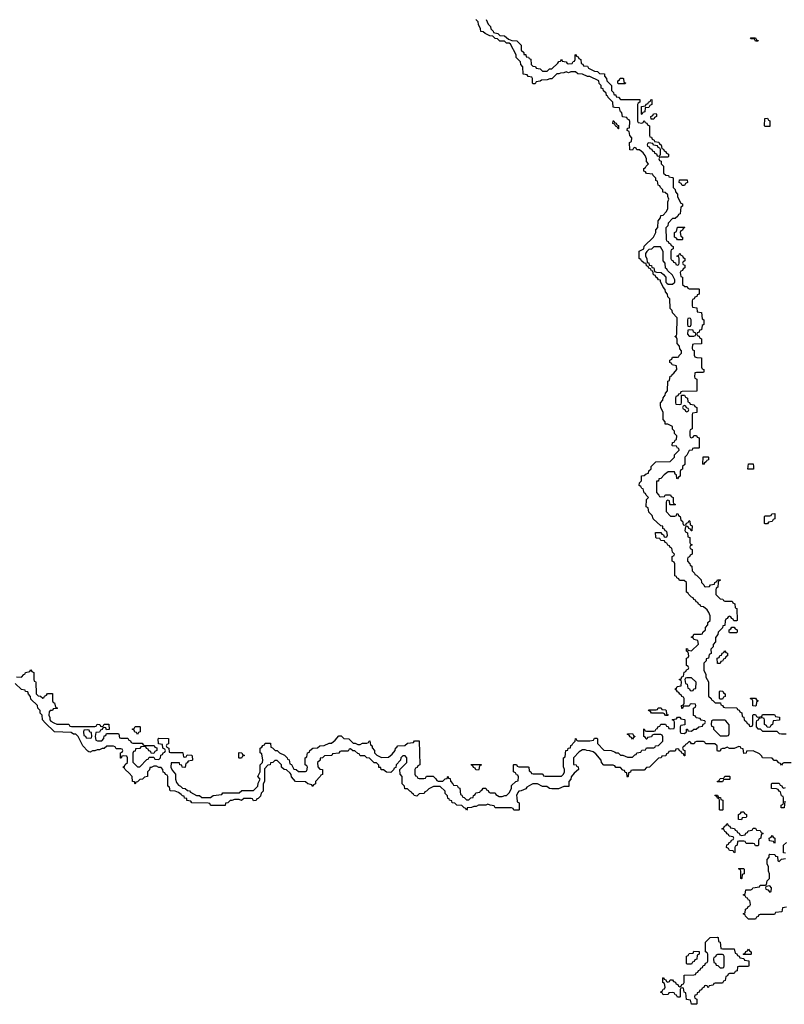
# Model space of a CAD drawing. Header units: inches. Extents: x 2777885 to 2884230, y 684484 to 829189.
# Tile 16 of 239: x 2824976 to 2831433, y 729286 to 737607. Entities that reach past the tile are written whole.
import ezdxf

# ---------------------------------------------------------------- set-up
doc = ezdxf.new("R2010")
doc.units = ezdxf.units.IN
doc.header["$MEASUREMENT"] = 0
for name, color, linetype in [('C8723', 7, 'Continuous'), ('C8732', 7, 'Continuous'), ('C8733', 7, 'Continuous')]:
    doc.layers.add(name, color=color, linetype=linetype)

msp = doc.modelspace()

# ---------------------------------------------------------------- linework, layer by layer
at = {"layer": 'C8723', "color": 6}
for points in [[(2830000, 736866.1), (2829987.3, 736867.3), (2829986, 736910), (2829946, 736950), (2829942, 736962), (2829930, 736966), (2829927.3, 736987.3), (2829907.3, 737007.3), (2829902, 737022), (2829887.3, 737027.3), (2829886, 737050), (2829868.4, 737068.4), (2829866, 737090), (2829790, 737128), (2829770, 737128), (2829730, 737148), (2829688.9, 737148.9), (2829670, 737166), (2829630, 737166), (2829610, 737158), (2829590, 737166), (2829570, 737158), (2829543.6, 737156.4), (2829528.7, 737148.7), (2829511.3, 737148.7), (2829470, 737108), (2829452.7, 737107.3), (2829430, 737098), (2829383.6, 737096.4), (2829370, 737088), (2829338, 737082), (2829330, 737066), (2829310, 737066), (2829306, 737070), (2829306, 737110), (2829302, 737122), (2829270, 737126), (2829262, 737142), (2829227.3, 737147.3), (2829226, 737210), (2829208, 737230), (2829206, 737250), (2829169.1, 737289.1), (2829168, 737310), (2829120.4, 737400.4), (2829110, 737408), (2829086, 737410), (2829070, 737426), (2829030, 737426), (2829010, 737446), (2828990, 737448), (2828970, 737468), (2828946, 737470), (2828906, 737490), (2828890, 737506), (2828868.9, 737508.9), (2828868, 737530), (2828850, 737566), (2828848.7, 737588.7), (2828828.7, 737610)], [(2828914, 737610), (2828932, 737570), (2828952, 737550), (2828954, 737530), (2828974, 737510), (2828978, 737498), (2829014, 737490), (2829030, 737474), (2829070, 737472), (2829103.6, 737443.6), (2829132.7, 737432.7), (2829174, 737430), (2829211.6, 737391.6), (2829212, 737350), (2829232, 737330), (2829234, 737314), (2829250, 737312), (2829254, 737294), (2829271.6, 737291.6), (2829278, 737278), (2829292.7, 737272.7), (2829294, 737230), (2829310, 737214), (2829331.6, 737211.6), (2829338, 737198), (2829370, 737192), (2829390, 737172), (2829430, 737172), (2829449.3, 737190.7), (2829470, 737192), (2829520.4, 737239.6), (2829530, 737254), (2829542, 737258), (2829550, 737274), (2829558, 737258), (2829591.6, 737251.6), (2829598, 737238), (2829610, 737234), (2829642, 737238), (2829650, 737254), (2829662, 737258), (2829666, 737270), (2829666, 737310), (2829670, 737314), (2829678, 737298), (2829692.7, 737292.7), (2829698, 737278), (2829714, 737270), (2829718, 737238), (2829732.7, 737232.7), (2829738, 737218), (2829770, 737214), (2829778, 737198), (2829830, 737171.3), (2829854, 737170), (2829872.7, 737152.7), (2829914, 737150), (2829914, 737130), (2829931.6, 737111.6), (2829934, 737090), (2829974, 737050), (2829974, 737010), (2829991.6, 736991.6), (2829994, 736974), (2830000, 736973.1)], [(2830000, 736723), (2829986, 736730), (2829987.3, 736752.7), (2829992.7, 736752.7), (2829998, 736738), (2830000, 736737.3)], [(2824950, 732054), (2824990, 732052), (2825010, 732074), (2825022, 732078), (2825026, 732090), (2825062, 732098), (2825070, 732114), (2825078, 732098), (2825094, 732090), (2825094, 732030), (2825098, 732018), (2825110, 732014), (2825112.7, 732007.3), (2825114, 731910), (2825132, 731892), (2825151.3, 731891.3), (2825170, 731874), (2825182, 731878), (2825186, 731890), (2825202, 731898), (2825210, 731914), (2825252.7, 731912.7), (2825254, 731850), (2825258, 731838), (2825270, 731834), (2825278, 731798), (2825294, 731790), (2825290, 731786), (2825258, 731782), (2825254, 731770), (2825232, 731768), (2825223.6, 731756.4), (2825222, 731730), (2825231.3, 731708.7), (2825231.3, 731691.3), (2825239.6, 731679.6), (2825263.6, 731663.6), (2825290, 731654), (2825390, 731654), (2825398, 731638), (2825412.7, 731632.7), (2825610, 731634), (2825622, 731638), (2825630, 731654), (2825651.6, 731651.6), (2825658, 731638), (2825670, 731634), (2825682, 731638), (2825690, 731654), (2825730, 731654), (2825732.7, 731607.3), (2825710, 731606), (2825702, 731622), (2825690, 731626), (2825678, 731622), (2825672.7, 731607.3), (2825658, 731602), (2825650, 731586), (2825618, 731582), (2825612, 731550), (2825618, 731518), (2825632.7, 731512.7), (2825670, 731514), (2825687.3, 731532.7), (2825690, 731554), (2825702, 731558), (2825710, 731574), (2825810, 731574), (2825814, 731570), (2825818, 731538), (2825830, 731534), (2825890, 731534), (2825898, 731518), (2825912.7, 731512.7), (2825918, 731498), (2825932.7, 731492.7), (2826010, 731494), (2826018, 731478), (2826030, 731474), (2826112.7, 731472.7), (2826118, 731458), (2826132.7, 731452.7), (2826134, 731430), (2826118, 731422), (2826110, 731406), (2826087.3, 731407.3), (2826082, 731422), (2826067.3, 731427.3), (2826062, 731442), (2826047.3, 731447.3), (2826042, 731462), (2826030, 731466), (2825998, 731462), (2825991.6, 731448.4), (2825954, 731446), (2825950, 731426), (2825938, 731422), (2825932.7, 731407.3), (2825932.7, 731332.7), (2825970, 731294), (2825990, 731294), (2826050, 731354), (2826062, 731358), (2826070, 731374), (2826110, 731374), (2826118, 731358), (2826150, 731354), (2826166, 731370), (2826167.3, 731392.7), (2826182, 731398), (2826187.3, 731412.7), (2826202, 731418), (2826206, 731430), (2826202, 731442), (2826186, 731450), (2826182, 731482), (2826147.3, 731487.3), (2826146, 731530), (2826150, 731534), (2826232.7, 731532.7), (2826232, 731488), (2826218, 731482), (2826214, 731470), (2826218, 731458), (2826234, 731450), (2826238, 731418), (2826250, 731414), (2826350, 731414), (2826354, 731410), (2826358, 731378), (2826370, 731374), (2826382, 731378), (2826390, 731394), (2826427.3, 731392.7), (2826432.7, 731387.3), (2826434, 731350), (2826430, 731346), (2826398, 731342), (2826390, 731326), (2826378, 731322), (2826374, 731290), (2826370, 731286), (2826348.9, 731288.9), (2826346, 731306), (2826328, 731310), (2826326, 731326), (2826254, 731326), (2826252, 731290), (2826263.6, 731263.6), (2826291.1, 731231.1), (2826291, 731190), (2826301, 731161), (2826318, 731138), (2826334, 731130), (2826352, 731112), (2826374, 731110), (2826391.6, 731091.6), (2826410, 731091), (2826418, 731078), (2826470, 731052), (2826494, 731050), (2826512.7, 731032.7), (2826587.3, 731032.7), (2826610, 731051.3), (2826682, 731058), (2826690, 731072), (2826830, 731074), (2826852.7, 731092.7), (2826950, 731094), (2826988, 731130), (2826990, 731154), (2827006, 731190), (2826988, 731210), (2827006, 731250), (2827006, 731310), (2827026, 731330), (2827028, 731350), (2827022, 731402), (2827006, 731410), (2827006, 731450), (2827022, 731458), (2827030, 731474), (2827042, 731478), (2827050, 731494), (2827092.7, 731492.7), (2827098, 731458), (2827110, 731454), (2827132, 731432), (2827150, 731431.3), (2827171.1, 731411.1), (2827210.9, 731390.9), (2827234, 731370), (2827238, 731358), (2827252.7, 731352.7), (2827258, 731318), (2827270, 731314), (2827290, 731274), (2827311.3, 731271.3), (2827330, 731254), (2827390, 731254), (2827402, 731258), (2827406, 731290), (2827402, 731302), (2827386, 731310), (2827386, 731370), (2827402, 731378), (2827407.3, 731412.7), (2827422, 731418), (2827426, 731430), (2827450, 731452), (2827490, 731454), (2827510, 731471.3), (2827547.3, 731472.7), (2827588.4, 731491.6), (2827610, 731494), (2827640.4, 731519.6), (2827670, 731554), (2827690, 731554), (2827712, 731532), (2827754, 731530), (2827792, 731492), (2827808, 731492), (2827830, 731482), (2827850, 731482), (2827870, 731492), (2827907.3, 731492.7), (2827922, 731498), (2827926, 731510), (2827931.6, 731511.6), (2827938, 731478), (2827951.6, 731471.6), (2827952.7, 731452.7), (2827971.1, 731431.1), (2827972, 731412), (2827991.3, 731391.3), (2828030, 731371.3), (2828090, 731374), (2828120.4, 731399.6), (2828146, 731430), (2828148.4, 731451.6), (2828162, 731458), (2828168.4, 731471.6), (2828227.3, 731472.7), (2828250, 731492), (2828302, 731498), (2828310, 731514), (2828350, 731514), (2828354, 731310), (2828338, 731302), (2828332.7, 731287.3), (2828318, 731282), (2828314, 731270), (2828314, 731230), (2828318, 731218), (2828330, 731214), (2828338, 731198), (2828350, 731194), (2828390, 731194), (2828402, 731198), (2828410, 731214), (2828467.3, 731212.7), (2828490, 731192), (2828498, 731178), (2828511.1, 731171.1), (2828550, 731172), (2828570, 731192), (2828586, 731194), (2828590, 731214), (2828598, 731198), (2828610, 731194), (2828612.7, 731172.7), (2828634, 731150), (2828638, 731138), (2828670, 731134), (2828678, 731118), (2828692.7, 731112.7), (2828698, 731058), (2828710, 731054), (2828718, 731038), (2828730, 731034), (2828750, 731014), (2828770, 731014), (2828786, 731030), (2828806, 731034), (2828808.4, 731051.6), (2828822, 731058), (2828827.3, 731072.7), (2828862, 731078), (2828866, 731090), (2828882, 731098), (2828890, 731114), (2828912.7, 731112.7), (2828918, 731098), (2828932.7, 731092.7), (2828938, 731078), (2828950, 731074), (2828990, 731074), (2828998, 731058), (2829023.6, 731043.6), (2829050, 731042), (2829072, 731052), (2829088, 731052), (2829110, 731074), (2829128, 731110), (2829130, 731134), (2829166, 731170), (2829186, 731174), (2829187.3, 731207.3), (2829182, 731222), (2829170, 731226), (2829162, 731242), (2829146, 731250), (2829146, 731310), (2829150, 731314), (2829170, 731314), (2829178, 731298), (2829190, 731294), (2829270, 731294), (2829274, 731290), (2829278, 731258), (2829292, 731252), (2829298, 731238), (2829312.7, 731232.7), (2829387.3, 731232.7), (2829394, 731230), (2829398, 731218), (2829412.7, 731212.7), (2829550, 731214), (2829568.4, 731231.6), (2829578, 731250), (2829578, 731270), (2829568.4, 731291.6), (2829568, 731370), (2829582, 731378), (2829588, 731430), (2829606, 731434), (2829608.7, 731451.3), (2829626, 731454), (2829630, 731474), (2829642, 731478), (2829646, 731490), (2829666, 731510), (2829668.4, 731531.6), (2829674, 731530), (2829678, 731518), (2829690, 731514), (2829790, 731512), (2829822, 731518), (2829830, 731534), (2829850, 731534), (2829854, 731530), (2829854, 731490), (2829910, 731434), (2829971.6, 731431.6), (2830000, 731418.5)], [(2830000, 731302.7), (2829987.3, 731307.3), (2829910, 731306), (2829888.4, 731328.4), (2829886, 731350), (2829842, 731402), (2829819, 731419), (2829790, 731429), (2829766, 731430), (2829750, 731438), (2829730, 731438), (2829699.6, 731420.4), (2829652, 731370), (2829654, 731314), (2829674, 731310), (2829678, 731298), (2829692.7, 731292.7), (2829694, 731270), (2829659.6, 731240.4), (2829632, 731208), (2829631, 731189), (2829612, 731170), (2829612.7, 731127.3), (2829570, 731126), (2829527.3, 731107.3), (2829470, 731106), (2829448.7, 731108.7), (2829427.3, 731127.3), (2829390, 731128), (2829348.4, 731148.4), (2829310, 731148.7), (2829296.9, 731143.1), (2829259.6, 731120.4), (2829250, 731106), (2829211.1, 731088.9), (2829192, 731088), (2829183.6, 731076.4), (2829172, 731050), (2829172.7, 731032.7), (2829178, 730998), (2829194, 730990), (2829194, 730930), (2829190, 730926), (2829150, 730926), (2829142, 730942), (2829130, 730946), (2828990, 730946), (2828982, 730962), (2828950, 730968), (2828930, 730978), (2828911, 730969), (2828851.6, 730968.4), (2828830, 730958), (2828810, 730958), (2828790, 730948.7), (2828754, 730946), (2828754, 730934), (2828748, 730928), (2828742, 730942), (2828730, 730946), (2828710, 730966), (2828668.4, 730968.4), (2828650, 730986), (2828628.9, 730988.9), (2828626, 731006), (2828606, 731010), (2828602, 731022), (2828590, 731026), (2828587.3, 731047.3), (2828568.9, 731068.9), (2828568, 731088), (2828528, 731128), (2828470, 731128), (2828431.6, 731108.4), (2828410, 731086), (2828398, 731082), (2828392.7, 731067.3), (2828350, 731066), (2828330, 731046), (2828306, 731050), (2828302, 731062), (2828286, 731070), (2828282, 731082), (2828270, 731086), (2828250, 731106), (2828227.3, 731107.3), (2828226, 731130), (2828206, 731150), (2828206, 731210), (2828188, 731230), (2828186, 731270), (2828246, 731330), (2828246, 731370), (2828230, 731386), (2828210, 731386), (2828194, 731370), (2828191.6, 731348.4), (2828154, 731310), (2828152.7, 731287.3), (2828138, 731282), (2828132.7, 731267.3), (2828110, 731246), (2828072.7, 731247.3), (2828047.3, 731267.3), (2828028.7, 731268.7), (2828026, 731286), (2828008.7, 731288.7), (2828007.3, 731307.3), (2827990, 731326), (2827970, 731328), (2827930, 731366), (2827908.4, 731368.4), (2827890, 731386), (2827850, 731386), (2827842, 731402), (2827830, 731406), (2827807.3, 731427.3), (2827788.4, 731428.4), (2827770, 731446), (2827758, 731442), (2827750, 731426), (2827690, 731426), (2827678, 731422), (2827671.6, 731408.4), (2827618, 731402), (2827612, 731388), (2827550, 731386), (2827531.6, 731368.4), (2827514, 731366), (2827512, 731350), (2827492, 731330), (2827492.7, 731292.7), (2827510, 731274), (2827534, 731270), (2827531.6, 731228.4), (2827518, 731222), (2827514, 731210), (2827474, 731170), (2827474, 731150), (2827458, 731142), (2827450, 731126), (2827442, 731142), (2827410, 731148), (2827390, 731166), (2827306, 731170), (2827270, 731208), (2827268.7, 731228.7), (2827260.4, 731240.4), (2827230, 731268), (2827208, 731270), (2827188, 731290), (2827186, 731310), (2827150, 731346), (2827130, 731346), (2827114, 731330), (2827094, 731326), (2827091.1, 731308.9), (2827070, 731306), (2827043.6, 731276.4), (2827042, 731170), (2827031.6, 731148.4), (2827031.3, 731088.7), (2827014, 731070), (2827010, 731046), (2826990, 731026), (2826978, 731022), (2826971.6, 731008.4), (2826950, 731006), (2826942, 731022), (2826930, 731026), (2826870, 731026), (2826850, 731008), (2826830, 731018), (2826790, 731018), (2826768, 731008), (2826752, 731008), (2826734, 730990), (2826714, 730986), (2826710, 730966), (2826592.7, 730967.3), (2826586, 730970), (2826582, 730982), (2826567.3, 730987.3), (2826430, 730988), (2826422, 731002), (2826388.7, 731008.7), (2826386, 731026), (2826368.7, 731028.7), (2826366, 731046), (2826350, 731048), (2826340.4, 731060.4), (2826316.4, 731076.4), (2826290, 731086), (2826246, 731090), (2826242, 731122), (2826226, 731130), (2826226, 731210), (2826222, 731222), (2826207.3, 731227.3), (2826202, 731242), (2826187.3, 731247.3), (2826186, 731270), (2826170, 731286), (2826150, 731288), (2826130, 731298), (2826110, 731298), (2826086, 731286), (2826074, 731286), (2826071.6, 731268.4), (2826054, 731250), (2826054, 731210), (2826030, 731206), (2826011.6, 731188.4), (2825990, 731186), (2825970, 731166), (2825958, 731162), (2825950, 731146), (2825946, 731166), (2825928.7, 731170), (2825926, 731210), (2825900.4, 731240.4), (2825866, 731270), (2825862, 731282), (2825846, 731290), (2825862, 731298), (2825867.3, 731312.7), (2825886, 731330), (2825886, 731370), (2825882, 731382), (2825850, 731386), (2825838, 731382), (2825832.7, 731367.3), (2825827.3, 731367.3), (2825826, 731410), (2825842, 731418), (2825846, 731430), (2825842, 731442), (2825830, 731446), (2825790, 731446), (2825782, 731462), (2825767.3, 731467.3), (2825711.6, 731468.4), (2825690, 731448.7), (2825671.6, 731448.4), (2825650, 731438), (2825630, 731438), (2825610, 731429), (2825590, 731428.7), (2825570, 731418), (2825560.4, 731420.4), (2825550, 731426), (2825509.1, 731469.1), (2825469, 731549), (2825448.9, 731568.9), (2825429.4, 731569.4), (2825410, 731582), (2825270, 731588), (2825190, 731666), (2825168, 731690), (2825166, 731730), (2825150, 731746), (2825148, 731768), (2825128, 731790), (2825126, 731810), (2825070, 731866), (2825067.3, 731887.3), (2825050, 731906), (2825046, 731926), (2825026, 731930), (2825022, 731942), (2824990, 731946), (2824936.4, 731996.4)]]:
    msp.add_lwpolyline(points, dxfattribs=at)
for points in [[(2825970, 731566), (2825962, 731582), (2825947.3, 731587.3), (2825942, 731602), (2825926, 731610), (2825942, 731618), (2825950, 731634), (2825990, 731634), (2825994, 731630), (2825994, 731590), (2825978, 731582)], [(2825550, 731606), (2825518, 731602), (2825514, 731590), (2825518, 731558), (2825532.7, 731552.7), (2825538, 731538), (2825570, 731534), (2825582, 731538), (2825586, 731550), (2825582, 731582), (2825567.3, 731587.3), (2825562, 731602)], [(2826830, 731366), (2826826, 731370), (2826826, 731410), (2826830, 731414), (2826852.7, 731412.7), (2826858, 731398), (2826874, 731390), (2826858, 731382), (2826850, 731366)], [(2828850, 731266), (2828827.3, 731267.3), (2828822, 731282), (2828807.3, 731287.3), (2828802, 731302), (2828790, 731306), (2828787.3, 731312.7), (2828872.7, 731312.7), (2828872.7, 731307.3), (2828858, 731302), (2828854, 731270)]]:
    msp.add_lwpolyline(points, close=True, dxfattribs=at)
at = {"layer": 'C8732', "color": 6}
for points in [[(2830910, 729754), (2831010, 729754), (2831018, 729718), (2831032, 729712), (2831038, 729698), (2831052.7, 729692.7), (2831058, 729678), (2831090, 729674), (2831098, 729658), (2831132.7, 729652.7), (2831134, 729610), (2831130, 729606), (2831050, 729606), (2831038, 729602), (2831034, 729570), (2831018, 729562), (2831010, 729546), (2830970, 729546), (2830958, 729542), (2830952.7, 729527.3), (2830938, 729522), (2830932.7, 729487.3), (2830918, 729482), (2830910, 729466), (2830850, 729466), (2830838, 729462), (2830832.7, 729447.3), (2830798, 729442), (2830790, 729426), (2830782, 729442), (2830770, 729446), (2830758, 729442), (2830752.7, 729427.3), (2830738, 729422), (2830732.7, 729407.3), (2830718, 729402), (2830712.7, 729387.3), (2830698, 729382), (2830692.7, 729367.3), (2830678, 729362), (2830674, 729350), (2830678, 729338), (2830694, 729330), (2830694, 729290), (2830690, 729286), (2830648.4, 729288.4), (2830642, 729322), (2830607.3, 729327.3), (2830602, 729382), (2830587.3, 729387.3), (2830582, 729422), (2830570, 729426), (2830558, 729422), (2830554, 729410), (2830554, 729350), (2830550, 729346), (2830530, 729346), (2830522, 729362), (2830510, 729366), (2830502, 729382), (2830490, 729386), (2830458, 729382), (2830451.6, 729368.4), (2830410, 729366), (2830402, 729382), (2830388, 729390), (2830402, 729398), (2830410, 729414), (2830422, 729418), (2830426, 729430), (2830422, 729462), (2830406, 729470), (2830406, 729510), (2830412.7, 729512.7), (2830418, 729498), (2830432.7, 729492.7), (2830438, 729478), (2830450, 729474), (2830462, 729478), (2830470, 729494), (2830490, 729494), (2830498, 729478), (2830512.7, 729472.7), (2830518, 729458), (2830532.7, 729452.7), (2830538, 729438), (2830550, 729434), (2830562, 729438), (2830567.3, 729452.7), (2830582, 729458), (2830586, 729470), (2830587.3, 729532.7), (2830670, 729534), (2830682, 729538), (2830687.3, 729552.7), (2830702, 729558), (2830707.3, 729572.7), (2830722, 729578), (2830727.3, 729592.7), (2830742, 729598), (2830747.3, 729612.7), (2830762, 729618), (2830767.3, 729632.7), (2830782, 729638), (2830786, 729650), (2830786, 729710), (2830782, 729722), (2830766, 729730), (2830766, 729810), (2830806, 729850), (2830870, 729854), (2830874, 729850), (2830878, 729818), (2830891.6, 729811.6), (2830898, 729758)], [(2830610, 729626), (2830606, 729630), (2830607.3, 729692.7), (2830622, 729698), (2830630, 729714), (2830662, 729718), (2830670, 729734), (2830712.7, 729732.7), (2830714, 729710), (2830698, 729702), (2830692.7, 729667.3), (2830678, 729662), (2830672.7, 729647.3), (2830658, 729642), (2830650, 729626)], [(2830910, 729706), (2830870, 729706), (2830858, 729702), (2830852.7, 729687.3), (2830838, 729682), (2830834, 729670), (2830838, 729638), (2830852.7, 729632.7), (2830858, 729618), (2830872.7, 729612.7), (2830890, 729594), (2830910, 729594), (2830922, 729598), (2830926, 729610), (2830926, 729690), (2830922, 729702)], [(2831090, 729706), (2831086, 729710), (2831102, 729718), (2831107.3, 729732.7), (2831122, 729738), (2831130, 729752), (2831138, 729738), (2831154, 729730), (2831154, 729710), (2831150, 729706)]]:
    msp.add_lwpolyline(points, close=True, dxfattribs=at)
at = {"layer": 'C8733', "color": 6}
for points in [[(2831190, 737426), (2831182, 737442), (2831150, 737446), (2831146, 737450), (2831150, 737454), (2831190, 737454), (2831198, 737438), (2831212.7, 737432.7), (2831210, 737426)], [(2830030, 737066), (2830026, 737070), (2830026, 737090), (2830042, 737098), (2830047.3, 737112.7), (2830070, 737114), (2830074, 737110), (2830078, 737078), (2830092.7, 737072.7), (2830090, 737066)], [(2830230, 736806), (2830226, 736810), (2830227.3, 736872.7), (2830262, 736878), (2830267.3, 736892.7), (2830282, 736898), (2830286, 736910), (2830302, 736918), (2830306, 736930), (2830312.7, 736932.7), (2830314, 736890), (2830298, 736882), (2830290, 736866), (2830258, 736862), (2830254, 736830), (2830238, 736822)], [(2830330, 736766), (2830307.3, 736767.3), (2830306, 736790), (2830322, 736798), (2830327.3, 736812.7), (2830350, 736814), (2830354, 736810), (2830354, 736790), (2830338, 736782)], [(2831270, 736706), (2831266, 736710), (2831268, 736772), (2831290, 736774), (2831298, 736758), (2831311.6, 736751.6), (2831310, 736706)], [(2830290, 736566), (2830278, 736562), (2830274, 736550), (2830278, 736538), (2830292.7, 736532.7), (2830298, 736518), (2830312.7, 736512.7), (2830318, 736498), (2830332.7, 736492.7), (2830338, 736478), (2830352.7, 736472.7), (2830358, 736458), (2830370, 736454), (2830382, 736458), (2830386, 736470), (2830386, 736510), (2830382, 736522), (2830367.3, 736527.3), (2830362, 736542), (2830327.3, 736547.3), (2830322, 736562)], [(2830570, 736206), (2830562, 736222), (2830546, 736230), (2830547.3, 736252.7), (2830612.7, 736252.7), (2830614, 736230), (2830598, 736222), (2830590, 736206)], [(2830530, 735746), (2830522, 735762), (2830506, 735770), (2830506, 735810), (2830522, 735818), (2830530, 735854), (2830590, 735854), (2830594, 735850), (2830578, 735842), (2830572.7, 735827.3), (2830558, 735822), (2830554, 735810), (2830558, 735778), (2830574, 735770), (2830574, 735750), (2830570, 735746)], [(2830331.3, 735688.7), (2830310, 735668), (2830290, 735666), (2830271.6, 735648.4), (2830262, 735630), (2830262, 735610), (2830271.3, 735588.7), (2830274, 735554), (2830290, 735552), (2830292, 735532), (2830311.3, 735530), (2830312.7, 735512.7), (2830330.7, 735510.7), (2830338, 735478), (2830352.7, 735472.7), (2830391.6, 735471.6), (2830412.7, 735452.7), (2830432, 735432), (2830432, 735390), (2830439.6, 735379.6), (2830451.6, 735371.6), (2830490, 735372), (2830508, 735390), (2830508, 735410), (2830488.4, 735448.4), (2830447.3, 735487.3), (2830442, 735502), (2830428.4, 735508.4), (2830426, 735550), (2830408.7, 735570), (2830408.4, 735648.4), (2830388.4, 735688.4)], [(2830630, 735086), (2830618, 735082), (2830614, 735070), (2830614, 735030), (2830618, 735018), (2830630, 735014), (2830642, 735018), (2830646, 735030), (2830646, 735070), (2830642, 735082)], [(2830630, 734986), (2830618, 734982), (2830614, 734950), (2830630, 734934), (2830670, 734934), (2830682, 734938), (2830686, 734950), (2830682, 734962), (2830667.3, 734967.3), (2830662, 734982)], [(2830590, 734346), (2830578, 734342), (2830574, 734330), (2830578, 734318), (2830594, 734314), (2830598, 734298), (2830610, 734294), (2830622, 734298), (2830626, 734310), (2830622, 734322), (2830606, 734326), (2830602, 734342)], [(2830750, 733848), (2830746, 733850), (2830747.3, 733912.7), (2830790, 733914), (2830794, 733910), (2830791.6, 733888.4), (2830778, 733882), (2830774, 733870), (2830758, 733862)], [(2831170, 733808), (2831126, 733810), (2831130, 733854), (2831170, 733854), (2831174, 733830), (2831174, 733810)], [(2831270, 733346), (2831266, 733350), (2831266, 733410), (2831270, 733414), (2831310, 733414), (2831322, 733418), (2831328.4, 733431.6), (2831352.7, 733432.7), (2831354, 733390), (2831338, 733382), (2831330, 733366), (2831298, 733362), (2831290, 733346)], [(2830970, 732426), (2830966, 732430), (2830966, 732450), (2830982, 732458), (2830990, 732474), (2831010, 732474), (2831018, 732458), (2831034, 732450), (2831034, 732430), (2831030, 732426)], [(2830890, 732166), (2830867.3, 732167.3), (2830866, 732210), (2830882, 732218), (2830887.3, 732232.7), (2830902, 732238), (2830907.3, 732252.7), (2830922, 732258), (2830930, 732274), (2830938, 732258), (2830952.7, 732252.7), (2830954, 732230), (2830938, 732222), (2830932.7, 732207.3), (2830918, 732202), (2830910, 732186), (2830898, 732182)], [(2830650, 732046), (2830610, 732046), (2830598, 732042), (2830594, 732030), (2830598, 731998), (2830611.6, 731991.6), (2830618, 731958), (2830632, 731952), (2830638, 731938), (2830650, 731934), (2830662, 731938), (2830668.4, 731951.6), (2830686, 731954), (2830687.3, 732007.3)], [(2830890, 731866), (2830886, 731870), (2830886, 731930), (2830890, 731934), (2830912.7, 731932.7), (2830918, 731918), (2830934, 731910), (2830932.7, 731887.3), (2830918, 731882), (2830910, 731866)], [(2831190, 731806), (2831167.3, 731807.3), (2831166, 731850), (2831162, 731862), (2831150, 731866), (2831147.3, 731872.7), (2831190, 731874), (2831198, 731858), (2831211.6, 731851.6), (2831210, 731846), (2831198, 731842), (2831194, 731810)], [(2830430, 731726), (2830422, 731742), (2830410, 731746), (2830310, 731746), (2830302, 731762), (2830286, 731770), (2830290, 731774), (2830350, 731774), (2830362, 731778), (2830368.4, 731791.6), (2830391.6, 731791.6), (2830398, 731778), (2830430, 731774), (2830434, 731770), (2830438, 731738), (2830452.7, 731732.7), (2830450, 731726)], [(2830930, 731688), (2830830, 731686), (2830818, 731682), (2830814, 731650), (2830818, 731638), (2830834, 731630), (2830834, 731610), (2830890, 731554), (2830950, 731554), (2830962, 731558), (2830967.3, 731572.7), (2830967.3, 731647.3), (2830940.4, 731680.4)], [(2830150, 731526), (2830142, 731542), (2830130, 731546), (2830122, 731562), (2830110, 731566), (2830107.3, 731572.7), (2830150, 731574), (2830158, 731558), (2830174, 731550), (2830158, 731542)], [(2830870, 731166), (2830866, 731170), (2830882, 731178), (2830890, 731194), (2830922, 731198), (2830930, 731214), (2830970, 731214), (2830974, 731210), (2830974, 731190), (2830970, 731186), (2830930, 731186), (2830918, 731182), (2830910, 731166)], [(2830890, 730926), (2830886, 730930), (2830886, 731010), (2830882, 731022), (2830867.3, 731027.3), (2830862, 731042), (2830846, 731050), (2830850, 731054), (2830870, 731054), (2830878, 731038), (2830892.7, 731032.7), (2830898, 731018), (2830914, 731010), (2830914, 730930), (2830910, 730926)], [(2831070, 730846), (2831047.3, 730847.3), (2831046, 730890), (2831062, 730898), (2831070, 730914), (2831090, 730914), (2831098, 730898), (2831114, 730890), (2831114, 730870), (2831110, 730866), (2831078, 730862)], [(2831070, 730714), (2831102, 730718), (2831107.3, 730732.7), (2831122, 730738), (2831127.3, 730752.7), (2831162, 730758), (2831170, 730774), (2831190, 730774), (2831198, 730758), (2831230, 730754), (2831238, 730738), (2831254, 730730), (2831238, 730722), (2831234, 730690), (2831218, 730682), (2831214, 730670), (2831214, 730630), (2831210, 730626), (2831190, 730626), (2831182, 730642), (2831170, 730646), (2831110, 730646), (2831102, 730662), (2831090, 730666), (2831050, 730666), (2831038, 730662), (2831034, 730630), (2831018, 730622), (2831014, 730610), (2831014, 730570), (2831010, 730566), (2831002, 730582), (2830970, 730586), (2830962, 730602), (2830946, 730610), (2830947.3, 730632.7), (2830962, 730638), (2830967.3, 730652.7), (2830982, 730658), (2830987.3, 730672.7), (2831002, 730678), (2831006, 730690), (2831002, 730702), (2830967.3, 730707.3), (2830962, 730722), (2830950, 730726), (2830942, 730742), (2830930, 730746), (2830922, 730762), (2830906, 730770), (2830922, 730778), (2830927.3, 730792.7), (2830942, 730798), (2830947.3, 730812.7), (2830954, 730810), (2830958, 730798), (2830972.7, 730792.7), (2830978, 730778), (2831012.7, 730772.7), (2831018, 730758), (2831032.7, 730752.7), (2831038, 730738), (2831052.7, 730732.7), (2831058, 730718)], [(2831350, 730646), (2831342, 730662), (2831308.4, 730668.4), (2831306, 730690), (2831322, 730698), (2831330, 730714), (2831338, 730698), (2831354, 730690), (2831354, 730650)], [(2831070, 730346), (2831066, 730350), (2831066, 730410), (2831062, 730422), (2831046, 730430), (2831050, 730434), (2831087.3, 730432.7), (2831092.7, 730427.3), (2831094, 730390), (2831078, 730382), (2831074, 730350)], [(2831310, 730286), (2831278, 730282), (2831274, 730270), (2831278, 730258), (2831292.7, 730252.7), (2831310, 730234), (2831322, 730238), (2831326, 730270)]]:
    msp.add_lwpolyline(points, close=True, dxfattribs=at)
for points in [[(2830000, 736973.1), (2830011.3, 736971.3), (2830014, 736954), (2830031.6, 736951.6), (2830050, 736934), (2830212.7, 736932.7), (2830214, 736910), (2830198, 736902), (2830194, 736890), (2830194, 736750), (2830198, 736738), (2830230, 736734), (2830242, 736738), (2830250, 736754), (2830258, 736738), (2830272.7, 736732.7), (2830278, 736718), (2830294, 736710), (2830294, 736630), (2830298, 736618), (2830310, 736614), (2830318, 736598), (2830334, 736590), (2830338, 736578), (2830372.7, 736572.7), (2830378, 736558), (2830394, 736550), (2830398, 736518), (2830412.7, 736512.7), (2830418, 736498), (2830430, 736494), (2830438, 736478), (2830454, 736470), (2830454, 736450), (2830450, 736446), (2830390, 736446), (2830378, 736442), (2830374, 736430), (2830378, 736418), (2830392.7, 736412.7), (2830394, 736390), (2830414, 736370), (2830414, 736310), (2830432.7, 736292.7), (2830454, 736290), (2830458, 736278), (2830490, 736274), (2830494, 736270), (2830494, 736190), (2830511.6, 736171.6), (2830512.7, 736152.7), (2830530, 736134), (2830532, 736110), (2830558, 736058), (2830574, 736050), (2830574, 736030), (2830558, 736022), (2830552.7, 735967.3), (2830538, 735962), (2830532.7, 735947.3), (2830511.6, 735928.4), (2830490, 735926), (2830452, 735888), (2830450, 735866), (2830432.7, 735847.3), (2830434, 735750), (2830438, 735738), (2830452.7, 735732.7), (2830458, 735718), (2830472.7, 735712.7), (2830478, 735698), (2830494, 735690), (2830494, 735670), (2830478, 735662), (2830474, 735650), (2830474, 735590), (2830478, 735578), (2830492.7, 735572.7), (2830498, 735558), (2830512.7, 735552.7), (2830518, 735538), (2830530, 735534), (2830542, 735538), (2830546, 735550), (2830546, 735590), (2830542, 735602), (2830526, 735610), (2830542, 735618), (2830550, 735634), (2830558, 735618), (2830572.7, 735612.7), (2830578, 735598), (2830594, 735590), (2830594, 735570), (2830578, 735562), (2830574, 735550), (2830578, 735538), (2830592.7, 735532.7), (2830594, 735510), (2830578, 735502), (2830572.7, 735487.3), (2830558, 735482), (2830554, 735470), (2830558, 735438), (2830574, 735430), (2830574, 735370), (2830592.7, 735352.7), (2830611.6, 735351.6), (2830618, 735338), (2830630, 735334), (2830710, 735334), (2830714, 735330), (2830712.7, 735287.3), (2830698, 735282), (2830692.7, 735267.3), (2830678, 735262), (2830672.7, 735247.3), (2830658, 735242), (2830654, 735230), (2830654, 735190), (2830658, 735178), (2830692.7, 735172.7), (2830698, 735138), (2830732.7, 735132.7), (2830738, 735078), (2830754, 735070), (2830754, 735030), (2830738, 735022), (2830732.7, 734987.3), (2830718, 734982), (2830712.7, 734967.3), (2830698, 734962), (2830694, 734950), (2830698, 734938), (2830712.7, 734932.7), (2830718, 734918), (2830734, 734910), (2830732.7, 734867.3), (2830670, 734866), (2830658, 734862), (2830654, 734830), (2830658, 734818), (2830671.6, 734811.6), (2830672.7, 734772.7), (2830678, 734758), (2830692.7, 734752.7), (2830734, 734750), (2830734, 734670), (2830738, 734658), (2830754, 734650), (2830754, 734630), (2830750, 734626), (2830690, 734626), (2830678, 734622), (2830674, 734590), (2830678, 734578), (2830694, 734570), (2830692.7, 734467.3), (2830570, 734466), (2830558, 734462), (2830554, 734446), (2830538, 734442), (2830532.7, 734427.3), (2830518, 734422), (2830514, 734410), (2830514, 734370), (2830518, 734358), (2830550, 734354), (2830562, 734358), (2830566, 734370), (2830566, 734434), (2830590, 734434), (2830598, 734418), (2830614, 734410), (2830618, 734378), (2830632.7, 734372.7), (2830638, 734358), (2830672.7, 734352.7), (2830678, 734338), (2830694, 734330), (2830692.7, 734287.3), (2830658, 734282), (2830654, 734270), (2830654, 734150), (2830638, 734142), (2830634, 734130), (2830634, 734090), (2830638, 734078), (2830650, 734074), (2830662, 734078), (2830670, 734094), (2830690, 734094), (2830698, 734078), (2830712.7, 734072.7), (2830714, 733990), (2830710, 733986), (2830670, 733986), (2830658, 733982), (2830654, 733970), (2830630, 733966), (2830610, 733928), (2830592, 733910), (2830591.6, 733848.4), (2830574, 733830), (2830574, 733810), (2830558, 733802), (2830554, 733790), (2830554, 733750), (2830538, 733742), (2830530, 733726), (2830526, 733730), (2830522, 733762), (2830510, 733766), (2830506, 733786), (2830452.7, 733787.3), (2830419.6, 733760.4), (2830391.1, 733728.9), (2830374, 733726), (2830370, 733708), (2830354, 733706), (2830352.7, 733612.7), (2830374, 733590), (2830378, 733578), (2830390, 733574), (2830422, 733578), (2830426, 733590), (2830432.7, 733592.7), (2830472.7, 733592.7), (2830478, 733578), (2830494, 733570), (2830494, 733530), (2830498, 733518), (2830514, 733510), (2830510, 733506), (2830470, 733506), (2830466, 733510), (2830462, 733542), (2830450, 733546), (2830438, 733542), (2830434, 733530), (2830434, 733450), (2830472.7, 733412.7), (2830507.3, 733412.7), (2830522, 733418), (2830526, 733430), (2830532.7, 733432.7), (2830538, 733418), (2830554, 733410), (2830558, 733378), (2830574, 733370), (2830578, 733338), (2830590, 733334), (2830602, 733338), (2830607.3, 733352.7), (2830622, 733358), (2830630, 733374), (2830634, 733370), (2830638, 733338), (2830654, 733330), (2830652.7, 733287.3), (2830647.3, 733287.3), (2830642, 733302), (2830627.3, 733307.3), (2830622, 733322), (2830610, 733326), (2830598, 733322), (2830594, 733290), (2830598, 733278), (2830614, 733270), (2830618, 733238), (2830634, 733230), (2830634, 733190), (2830638, 733178), (2830654, 733170), (2830638, 733162), (2830634, 733150), (2830638, 733138), (2830654, 733130), (2830654, 733090), (2830638, 733082), (2830632, 733068), (2830618, 733062), (2830614, 733050), (2830614, 733030), (2830634, 733010), (2830638, 732998), (2830652, 732990), (2830654, 732950), (2830674, 732930), (2830678, 732918), (2830690, 732914), (2830730, 732874), (2830734, 732850), (2830754, 732830), (2830758, 732818), (2830770, 732814), (2830802, 732818), (2830808.7, 732831.3), (2830842, 732838), (2830846, 732850), (2830862, 732858), (2830870, 732874), (2830890, 732874), (2830894, 732870), (2830878, 732862), (2830874, 732850), (2830872, 732810), (2830858, 732802), (2830854, 732790), (2830854, 732750), (2830890, 732714), (2830914, 732710), (2830918, 732698), (2830930, 732694), (2830992.7, 732692.7), (2830998, 732678), (2831014, 732670), (2831018, 732638), (2831031.6, 732631.6), (2831034, 732530), (2831030, 732526), (2831007.3, 732527.3), (2831002, 732542), (2830990, 732546), (2830982, 732562), (2830970, 732566), (2830958, 732562), (2830950, 732546), (2830938, 732542), (2830932.7, 732527.3), (2830931.3, 732488.7), (2830914, 732486), (2830911.3, 732468.7), (2830874, 732430), (2830872, 732410), (2830852.7, 732387.3), (2830852, 732350), (2830832.7, 732327.3), (2830831.6, 732308.4), (2830812.7, 732287.3), (2830814, 732250), (2830798, 732242), (2830794, 732210), (2830774, 732206), (2830772, 732190), (2830752, 732170), (2830752, 732110), (2830770, 732074), (2830771.3, 732050), (2830794, 732010), (2830794, 731890), (2830814, 731870), (2830818, 731858), (2830830, 731854), (2830850, 731834), (2830892.7, 731832.7), (2830898, 731818), (2830912, 731812), (2830918, 731798), (2830930, 731794), (2831032.7, 731792.7), (2831038, 731778), (2831052.7, 731772.7), (2831058, 731758), (2831074, 731750), (2831078, 731718), (2831091.6, 731711.6), (2831094, 731690), (2831112.7, 731672.7), (2831118, 731658), (2831132.7, 731652.7), (2831138, 731638), (2831150, 731634), (2831162, 731638), (2831166, 731650), (2831166, 731730), (2831170, 731734), (2831190, 731734), (2831198, 731718), (2831210, 731714), (2831242, 731718), (2831250, 731734), (2831350, 731734), (2831358, 731718), (2831392.7, 731712.7), (2831392.7, 731687.3), (2831338, 731682), (2831334, 731650), (2831318, 731642), (2831310, 731626), (2831287.3, 731627.3), (2831282, 731642), (2831266, 731650), (2831266, 731690), (2831262, 731702), (2831250, 731706), (2831218, 731702), (2831212.7, 731687.3), (2831198, 731682), (2831194, 731670), (2831194, 731630), (2831210, 731614), (2831230, 731614), (2831250, 731594), (2831370, 731594), (2831390, 731574), (2831410, 731572), (2831447.3, 731572.7)], [(2830000, 731418.5), (2830012.7, 731412.7), (2830030, 731412), (2830050, 731392), (2830070, 731392), (2830110, 731374), (2830150, 731374), (2830170, 731394), (2830182, 731398), (2830187.3, 731412.7), (2830222, 731418), (2830230, 731434), (2830262, 731438), (2830270, 731454), (2830330, 731454), (2830342, 731458), (2830346, 731470), (2830370, 731472), (2830408, 731510), (2830407.3, 731547.3), (2830402, 731562), (2830390, 731566), (2830330, 731566), (2830318, 731562), (2830310, 731546), (2830278, 731542), (2830272.7, 731527.3), (2830267.3, 731527.3), (2830262, 731542), (2830246, 731550), (2830246, 731610), (2830250, 731614), (2830258, 731598), (2830270, 731594), (2830330, 731594), (2830342, 731598), (2830350, 731614), (2830362, 731618), (2830366, 731630), (2830382, 731638), (2830390, 731654), (2830430, 731654), (2830438, 731638), (2830452.7, 731632.7), (2830458, 731618), (2830470, 731614), (2830502, 731618), (2830506, 731630), (2830506, 731670), (2830502, 731682), (2830486, 731690), (2830490, 731694), (2830522, 731698), (2830530, 731714), (2830550, 731714), (2830558, 731698), (2830590, 731694), (2830594, 731690), (2830592.7, 731647.3), (2830558, 731642), (2830554, 731630), (2830554, 731590), (2830558, 731578), (2830590, 731574), (2830606, 731590), (2830607.3, 731612.7), (2830614, 731610), (2830618, 731598), (2830650, 731594), (2830668.4, 731611.6), (2830687.3, 731612.7), (2830710, 731632), (2830742, 731638), (2830747.3, 731652.7), (2830762, 731658), (2830766, 731670), (2830762, 731682), (2830730, 731686), (2830722, 731702), (2830688.4, 731708.4), (2830682, 731722), (2830667.3, 731727.3), (2830666, 731790), (2830682, 731798), (2830686, 731810), (2830682, 731822), (2830650, 731826), (2830638, 731822), (2830630, 731806), (2830590, 731806), (2830578, 731802), (2830572.7, 731787.3), (2830567.3, 731787.3), (2830566, 731810), (2830582, 731818), (2830586, 731830), (2830586, 731870), (2830582, 731882), (2830567.3, 731887.3), (2830562, 731902), (2830550, 731906), (2830542, 731922), (2830530, 731926), (2830522, 731942), (2830508, 731950), (2830522, 731958), (2830527.3, 731972.7), (2830562, 731978), (2830566, 732010), (2830562, 732022), (2830546, 732030), (2830562, 732038), (2830567.3, 732052.7), (2830582, 732058), (2830587.3, 732092.7), (2830602, 732098), (2830607.3, 732112.7), (2830622, 732118), (2830626, 732130), (2830622, 732142), (2830606, 732150), (2830606, 732210), (2830622, 732218), (2830626, 732230), (2830622, 732262), (2830606, 732270), (2830607.3, 732292.7), (2830614, 732290), (2830618, 732278), (2830650, 732274), (2830708, 732330), (2830702, 732362), (2830668.4, 732368.4), (2830662, 732382), (2830646, 732390), (2830662, 732398), (2830670, 732414), (2830730, 732414), (2830742, 732418), (2830746, 732430), (2830766, 732450), (2830766, 732470), (2830787.3, 732492.7), (2830788.4, 732511.6), (2830806, 732530), (2830806, 732570), (2830796.4, 732596.4), (2830780.4, 732620.4), (2830750, 732646), (2830727.3, 732647.3), (2830722, 732662), (2830707.3, 732667.3), (2830702, 732682), (2830687.3, 732687.3), (2830682, 732702), (2830670, 732706), (2830662, 732722), (2830650, 732726), (2830626, 732750), (2830622, 732762), (2830606, 732770), (2830606, 732850), (2830587.3, 732867.3), (2830548.4, 732868.4), (2830542, 732882), (2830526, 732890), (2830522, 732902), (2830507.3, 732907.3), (2830507.3, 733007.3), (2830502, 733022), (2830486, 733030), (2830486, 733070), (2830502, 733078), (2830506, 733090), (2830488.4, 733108.4), (2830482, 733142), (2830470, 733146), (2830462, 733162), (2830450, 733166), (2830442, 733182), (2830426, 733190), (2830422, 733202), (2830390, 733206), (2830382, 733222), (2830350, 733226), (2830347.3, 733232.7), (2830346, 733274), (2830390, 733274), (2830398, 733258), (2830412.7, 733252.7), (2830418, 733238), (2830430, 733234), (2830442, 733238), (2830446, 733250), (2830442, 733282), (2830427.3, 733287.3), (2830422, 733302), (2830408, 733308), (2830406, 733326), (2830388.7, 733328.7), (2830326, 733390), (2830316.4, 733416.4), (2830290, 733446), (2830282, 733482), (2830266, 733490), (2830268.4, 733551.6), (2830286, 733570), (2830266, 733590), (2830262, 733602), (2830248.4, 733608.4), (2830242, 733642), (2830230, 733646), (2830222, 733662), (2830208, 733670), (2830210, 733694), (2830226, 733710), (2830227.3, 733752.7), (2830250, 733754), (2830266, 733770), (2830286, 733774), (2830290, 733794), (2830307.3, 733812.7), (2830308, 733830), (2830348.9, 733871.1), (2830470, 733874), (2830506, 733910), (2830506, 733930), (2830546, 733970), (2830542, 733982), (2830530, 733986), (2830522, 734002), (2830490, 734006), (2830486, 734010), (2830487.3, 734032.7), (2830502, 734038), (2830510, 734054), (2830522, 734058), (2830526, 734090), (2830506, 734110), (2830506, 734130), (2830490, 734146), (2830488, 734168), (2830450, 734188), (2830428, 734190), (2830426, 734210), (2830408.4, 734228.4), (2830408.7, 734290), (2830390, 734326), (2830388, 734350), (2830388, 734370), (2830407.3, 734392.7), (2830408.4, 734411.6), (2830427.3, 734432.7), (2830428.4, 734451.6), (2830446, 734470), (2830448.4, 734551.6), (2830462, 734558), (2830470, 734594), (2830482, 734598), (2830486, 734610), (2830500.4, 734619.6), (2830526, 734650), (2830522, 734682), (2830486, 734690), (2830482, 734702), (2830466, 734710), (2830466, 734730), (2830482, 734738), (2830490, 734754), (2830530, 734754), (2830542, 734758), (2830546, 734770), (2830566, 734790), (2830566, 734810), (2830550, 734826), (2830547.3, 734847.3), (2830528, 734870), (2830527.3, 734907.3), (2830522, 734922), (2830508, 734930), (2830522, 734938), (2830526, 734950), (2830527.3, 735087.3), (2830488, 735130), (2830486, 735150), (2830470, 735166), (2830467.3, 735247.3), (2830450, 735266), (2830447.3, 735287.3), (2830430, 735306), (2830427.3, 735327.3), (2830410, 735346), (2830386, 735394), (2830386, 735406), (2830370, 735408), (2830362, 735422), (2830348, 735430), (2830346, 735446), (2830328, 735450), (2830322, 735482), (2830310, 735486), (2830302, 735502), (2830290, 735506), (2830282, 735522), (2830270, 735526), (2830266, 735546), (2830248.9, 735548.9), (2830226, 735570), (2830222, 735582), (2830208, 735590), (2830208, 735650), (2830246, 735670), (2830250, 735692), (2830328, 735770), (2830348, 735810), (2830348.4, 735831.6), (2830366, 735850), (2830367.3, 735907.3), (2830387.3, 735932.7), (2830388.7, 735951.3), (2830410, 735954), (2830436.4, 735983.6), (2830448, 736010), (2830448.4, 736068.4), (2830458, 736090), (2830448, 736112), (2830448, 736128), (2830428, 736148), (2830408, 736150), (2830406, 736170), (2830386, 736190), (2830382, 736202), (2830368.4, 736208.4), (2830362, 736242), (2830348.4, 736248.4), (2830347.3, 736267.3), (2830326, 736290), (2830322, 736302), (2830268.4, 736308.4), (2830262, 736322), (2830247.3, 736327.3), (2830246, 736350), (2830262, 736358), (2830266, 736370), (2830286, 736390), (2830268.7, 736408.7), (2830268.7, 736430), (2830259, 736459), (2830242, 736482), (2830210, 736508), (2830188, 736508), (2830182, 736522), (2830170, 736526), (2830158, 736522), (2830150, 736506), (2830128.7, 736508.7), (2830126, 736570), (2830142, 736578), (2830146, 736610), (2830128.4, 736628.4), (2830122, 736662), (2830106, 736670), (2830108.9, 736691.1), (2830126, 736694), (2830127.3, 736747.3), (2830122, 736762), (2830110, 736766), (2830102, 736782), (2830067.3, 736787.3), (2830062, 736822), (2830048.4, 736828.4), (2830042, 736862), (2830000, 736866.1)], [(2830000, 736737.3), (2830012.7, 736732.7), (2830018, 736718), (2830032.7, 736712.7), (2830034, 736686), (2830030, 736686), (2830022, 736702), (2830010, 736706), (2830002, 736722), (2830000, 736723)], [(2831490, 731326), (2831430, 731326), (2831418, 731322), (2831410, 731306), (2831402, 731322), (2831387.3, 731327.3), (2831370, 731346), (2831346, 731346), (2831330, 731366), (2831250, 731368), (2831243.1, 731383.1), (2831224, 731404), (2831170, 731428.7), (2831114, 731426), (2831111.1, 731408.9), (2831090, 731406), (2831086, 731446), (2831066, 731450), (2831062, 731462), (2831050, 731466), (2831010, 731448), (2830970, 731448.7), (2830950, 731458), (2830928, 731448), (2830912, 731448), (2830898, 731442), (2830890, 731426), (2830870, 731426), (2830866, 731430), (2830866, 731470), (2830847.3, 731487.3), (2830772.7, 731487.3), (2830766, 731490), (2830762, 731502), (2830750, 731506), (2830690, 731506), (2830678, 731502), (2830671.6, 731488.4), (2830650, 731488), (2830642, 731502), (2830630, 731506), (2830610, 731486), (2830598, 731482), (2830594, 731470), (2830578, 731462), (2830574, 731450), (2830578, 731438), (2830594, 731430), (2830592.7, 731387.3), (2830587.3, 731387.3), (2830582, 731402), (2830567.3, 731407.3), (2830562, 731422), (2830547.3, 731427.3), (2830542, 731442), (2830530, 731446), (2830518, 731442), (2830510, 731426), (2830470, 731426), (2830458, 731422), (2830452.7, 731407.3), (2830438, 731402), (2830432.7, 731387.3), (2830398, 731382), (2830394, 731370), (2830370, 731366), (2830294, 731290), (2830270, 731286), (2830250, 731266), (2830150, 731266), (2830138, 731262), (2830132.7, 731247.3), (2830118, 731242), (2830114, 731210), (2830110, 731206), (2830106, 731210), (2830102, 731242), (2830090, 731246), (2830082, 731262), (2830070, 731266), (2830050, 731286), (2830010, 731286), (2830002, 731302), (2830000, 731302.7)], [(2831438, 731002), (2831432.7, 730947.3), (2831407.3, 730947.3), (2831406, 730970), (2831422, 730978), (2831426, 730990), (2831426, 731030), (2831422, 731042), (2831408.4, 731048.4), (2831402, 731082), (2831388, 731088), (2831382, 731102), (2831367.3, 731107.3), (2831326, 731110), (2831326, 731150), (2831330, 731154), (2831390, 731154), (2831398, 731138), (2831412.7, 731132.7), (2831418, 731118), (2831430, 731114), (2831442, 731118)], [(2831442, 730562), (2831426, 730566), (2831426, 730630), (2831450, 730654)], [(2831450, 730106), (2831418, 730102), (2831412.7, 730067.3), (2831358, 730062), (2831350, 730046), (2831230, 730046), (2831218, 730042), (2831212.7, 730027.3), (2831198, 730022), (2831190, 730006), (2831130, 730006), (2831106, 730030), (2831102, 730042), (2831086, 730050), (2831102, 730058), (2831106, 730090), (2831122, 730098), (2831127.3, 730112.7), (2831142, 730118), (2831146, 730130), (2831142, 730162), (2831130, 730166), (2831122, 730182), (2831110, 730186), (2831102, 730202), (2831086, 730210), (2831102, 730218), (2831107.3, 730252.7), (2831150, 730254), (2831162, 730258), (2831168.4, 730271.6), (2831222, 730278), (2831230, 730294), (2831270, 730294), (2831282, 730298), (2831288, 730330), (2831308, 730350), (2831308, 730390), (2831298, 730410), (2831298, 730450), (2831288.4, 730471.6), (2831288, 730510), (2831306, 730530), (2831306, 730550), (2831310, 730554), (2831352.7, 730552.7), (2831358, 730538), (2831374, 730534), (2831378, 730498), (2831390, 730494), (2831410, 730514), (2831442, 730518)]]:
    msp.add_lwpolyline(points, dxfattribs=at)

doc.saveas('drawing.dxf')
